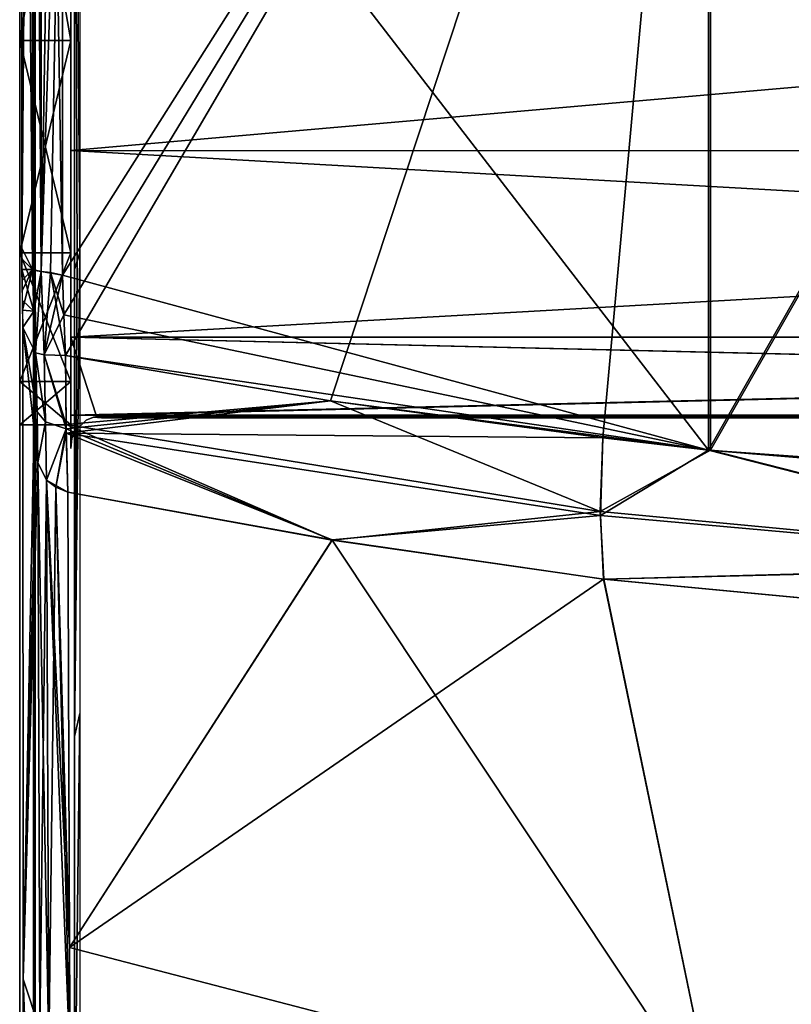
# Model space of a CAD drawing. Header units: millimetres. Extents: x -115 to 115, y -44 to 583.
# Tile 8 of 102: x -67 to -37, y 92 to 130. Entities that reach past the tile are written whole.
import ezdxf

# ---------------------------------------------------------------- set-up
doc = ezdxf.new("R2010")
doc.units = ezdxf.units.MM
doc.header["$LTSCALE"] = 67.002822
for name, color, linetype in [('100', 7, 'CONTINUOUS'), ('106', 7, 'CONTINUOUS'), ('128', 7, 'CONTINUOUS'), ('137', 7, 'CONTINUOUS'), ('138', 7, 'CONTINUOUS'), ('143', 7, 'CONTINUOUS'), ('144', 7, 'CONTINUOUS'), ('145', 7, 'CONTINUOUS'), ('147', 7, 'CONTINUOUS'), ('149', 7, 'CONTINUOUS'), ('157', 7, 'CONTINUOUS'), ('158', 7, 'CONTINUOUS'), ('159', 7, 'CONTINUOUS'), ('160', 7, 'CONTINUOUS'), ('161', 7, 'CONTINUOUS'), ('162', 7, 'CONTINUOUS'), ('169', 7, 'CONTINUOUS'), ('176', 7, 'CONTINUOUS'), ('188', 7, 'CONTINUOUS'), ('189', 7, 'CONTINUOUS'), ('190', 7, 'CONTINUOUS'), ('192', 7, 'CONTINUOUS'), ('203', 7, 'CONTINUOUS'), ('204', 7, 'CONTINUOUS'), ('205', 7, 'CONTINUOUS'), ('206', 7, 'CONTINUOUS'), ('82', 7, 'CONTINUOUS'), ('83', 7, 'CONTINUOUS'), ('84', 7, 'CONTINUOUS'), ('93', 7, 'CONTINUOUS'), ('94', 7, 'CONTINUOUS'), ('95', 7, 'CONTINUOUS'), ('97', 7, 'CONTINUOUS'), ('98', 7, 'CONTINUOUS'), ('99', 7, 'CONTINUOUS')]:
    doc.layers.add(name, color=color, linetype=linetype)

msp = doc.modelspace()

# ---------------------------------------------------------------- linework, layer by layer
at = {"layer": '100', "color": 7, "linetype": 'Continuous'}
for points in [[(-54.833, 115.293, 222.886), (-65.213, 117.061, 218.789), (-65.186, 114.367, 218.117), (-54.833, 115.293, 222.886)], [(-54.833, 115.293, 222.886), (-65.186, 114.367, 218.117), (-44.277, 110.963, 225.48), (-54.833, 115.293, 222.886)], [(-44.18, 113.836, 226.263), (-54.833, 115.293, 222.886), (-44.277, 110.963, 225.48), (-44.18, 113.836, 226.263)], [(-65.186, 114.367, 218.117), (-65.183, 114.195, 218.043), (-54.764, 109.843, 220.467), (-65.186, 114.367, 218.117)], [(-44.277, 110.963, 225.48), (-65.186, 114.367, 218.117), (-54.764, 109.843, 220.467), (-44.277, 110.963, 225.48)], [(-65.183, 114.195, 218.043), (-65.12, 111.711, 216.425), (-54.764, 109.843, 220.467), (-65.183, 114.195, 218.043)], [(-39.957, 113.354, 227.383), (-44.18, 113.836, 226.263), (-44.277, 110.963, 225.48), (-39.957, 113.354, 227.383)], [(-22.387, 108.891, 229.981), (-39.957, 113.354, 227.383), (-44.277, 110.963, 225.48), (-22.387, 108.891, 229.981)], [(-22.281, 111.886, 230.796), (-39.957, 113.354, 227.383), (-22.387, 108.891, 229.981), (-22.281, 111.886, 230.796)], [(-44.131, 108.307, 223.801), (-44.277, 110.963, 225.48), (-54.764, 109.843, 220.467), (-44.131, 108.307, 223.801)], [(-22.387, 108.891, 229.981), (-44.277, 110.963, 225.48), (-44.131, 108.307, 223.801), (-22.387, 108.891, 229.981)], [(-22.264, 106.243, 228.276), (-22.387, 108.891, 229.981), (-44.131, 108.307, 223.801), (-22.264, 106.243, 228.276)]]:
    msp.add_3dface(points, dxfattribs=at)
at = {"layer": '106', "color": 7, "linetype": 'Continuous'}
for points in [[(-54.764, 109.843, 220.467), (-65.12, 111.711, 216.425), (-65.053, 93.9, 198.475), (-54.764, 109.843, 220.467)], [(-54.764, 109.843, 220.467), (-65.053, 93.9, 198.475), (-39.788, 87.334, 204.469), (-54.764, 109.843, 220.467)], [(-44.131, 108.307, 223.801), (-54.764, 109.843, 220.467), (-39.788, 87.334, 204.469), (-44.131, 108.307, 223.801)], [(-22.264, 106.243, 228.276), (-44.131, 108.307, 223.801), (-39.788, 87.334, 204.469), (-22.264, 106.243, 228.276)], [(-22.264, 106.243, 228.276), (-39.788, 87.334, 204.469), (-13.39, 84.005, 207.509), (-22.264, 106.243, 228.276)], [(-65.03, 89.42, 193.476), (-64.939, 74.887, 175.631), (-65.053, 93.9, 198.475), (-65.03, 89.42, 193.476)], [(-65.053, 93.9, 198.475), (-64.939, 74.887, 175.631), (-39.788, 87.334, 204.469), (-65.053, 93.9, 198.475)]]:
    msp.add_3dface(points, dxfattribs=at)
at = {"layer": '128', "color": 7, "linetype": 'Continuous'}
for points in [[(-66.296, 112.873, 215.165), (-66.206, 90.696, 192.351), (-65.855, 89.935, 193.021), (-66.296, 112.873, 215.165)], [(-65.948, 112.182, 215.917), (-66.296, 112.873, 215.165), (-65.855, 89.935, 193.021), (-65.948, 112.182, 215.917)], [(-65.12, 111.711, 216.425), (-65.948, 112.182, 215.917), (-65.053, 93.9, 198.475), (-65.12, 111.711, 216.425)], [(-65.948, 112.182, 215.917), (-65.03, 89.42, 193.476), (-65.053, 93.9, 198.475), (-65.948, 112.182, 215.917)], [(-65.03, 89.42, 193.476), (-65.948, 112.182, 215.917), (-65.855, 89.935, 193.021), (-65.03, 89.42, 193.476)]]:
    msp.add_3dface(points, dxfattribs=at)
at = {"layer": '137', "color": 7, "linetype": 'Continuous'}
for points in [[(-64.65, 103.054, 184.141), (-64.85, 102.161, 185.394), (-64.65, 121.081, 202.778), (-64.65, 103.054, 184.141)], [(-64.65, 121.081, 202.778), (-64.85, 102.161, 185.394), (-64.75, 120.752, 203.501), (-64.65, 121.081, 202.778)], [(-64.85, 102.161, 185.394), (-64.85, 120.426, 204.223), (-64.75, 120.752, 203.501), (-64.85, 102.161, 185.394)], [(-64.85, 85.622, 165.032), (-64.85, 102.161, 185.394), (-64.65, 103.054, 184.141), (-64.85, 85.622, 165.032)], [(-64.65, 86.724, 164.001), (-64.85, 85.622, 165.032), (-64.65, 103.054, 184.141), (-64.65, 86.724, 164.001)]]:
    msp.add_3dface(points, dxfattribs=at)
at = {"layer": '138', "color": 7, "linetype": 'Continuous'}
for points in [[(-64.65, 121.081, 202.778), (-64.85, 150.47, 206.344), (-64.65, 171.153, 205.482), (-64.65, 121.081, 202.778)], [(-64.75, 120.752, 203.501), (-64.85, 120.426, 204.223), (-64.85, 150.47, 206.344), (-64.75, 120.752, 203.501)], [(-64.65, 121.081, 202.778), (-64.75, 120.752, 203.501), (-64.85, 150.47, 206.344), (-64.65, 121.081, 202.778)]]:
    msp.add_3dface(points, dxfattribs=at)
at = {"layer": '143', "color": 7, "linetype": 'Continuous'}
for points in [[(-66.4, 121.258, 206.511), (-66.4, 171.332, 209.185), (-66.458, 121.46, 204.32), (-66.4, 121.258, 206.511)], [(-66.458, 121.46, 204.32), (-66.4, 171.332, 209.185), (-66.458, 150.989, 206.368), (-66.458, 121.46, 204.32)]]:
    msp.add_3dface(points, dxfattribs=at)
at = {"layer": '144', "color": 7, "linetype": 'Continuous'}
for points in [[(-66.4, 121.258, 206.511), (-66.458, 121.46, 204.32), (-66.451, 120.946, 204.272), (-66.4, 121.258, 206.511)], [(-66.394, 120.404, 206.359), (-66.4, 121.258, 206.511), (-66.451, 120.946, 204.272), (-66.394, 120.404, 206.359)], [(-66.431, 120.426, 204.223), (-66.394, 120.404, 206.359), (-66.451, 120.946, 204.272), (-66.431, 120.426, 204.223)], [(-66.404, 120.006, 205.145), (-66.394, 120.404, 206.359), (-66.431, 120.426, 204.223), (-66.404, 120.006, 205.145)], [(-66.378, 119.587, 206.068), (-66.394, 120.404, 206.359), (-66.404, 120.006, 205.145), (-66.378, 119.587, 206.068)]]:
    msp.add_3dface(points, dxfattribs=at)
at = {"layer": '145', "color": 7, "linetype": 'Continuous'}
for points in [[(-66.404, 120.006, 205.145), (-66.431, 120.426, 204.223), (-66.45, 120.047, 203.865), (-66.404, 120.006, 205.145)], [(-66.45, 120.047, 203.865), (-66.457, 119.67, 203.507), (-66.394, 118.83, 205.645), (-66.45, 120.047, 203.865)], [(-66.378, 119.587, 206.068), (-66.404, 120.006, 205.145), (-66.45, 120.047, 203.865), (-66.378, 119.587, 206.068)], [(-66.378, 119.587, 206.068), (-66.45, 120.047, 203.865), (-66.394, 118.83, 205.645), (-66.378, 119.587, 206.068)], [(-66.394, 118.83, 205.645), (-66.457, 119.67, 203.507), (-66.4, 118.154, 205.102), (-66.394, 118.83, 205.645)]]:
    msp.add_3dface(points, dxfattribs=at)
at = {"layer": '147', "color": 7, "linetype": 'Continuous'}
for points in [[(-66.4, 118.154, 205.102), (-66.457, 119.67, 203.507), (-66.457, 101.7, 184.875), (-66.4, 118.154, 205.102)], [(-66.4, 100.052, 186.332), (-66.4, 118.154, 205.102), (-66.457, 101.7, 184.875), (-66.4, 100.052, 186.332)], [(-66.457, 85.415, 164.753), (-66.4, 100.052, 186.332), (-66.457, 101.7, 184.875), (-66.457, 85.415, 164.753)], [(-66.4, 83.647, 166.062), (-66.4, 100.052, 186.332), (-66.457, 85.415, 164.753), (-66.4, 83.647, 166.062)]]:
    msp.add_3dface(points, dxfattribs=at)
at = {"layer": '149', "color": 7, "linetype": 'Continuous'}
for points in [[(-40.038, 160.225, -230.457), (-40.035, 113.363, -227.363), (-65.32, 146.149, -220.919), (-40.038, 160.225, -230.457)], [(-40.038, 160.225, -230.457), (-13.503, 159.882, -235.013), (-40.035, 113.363, -227.363), (-40.038, 160.225, -230.457)], [(-13.503, 159.882, -235.013), (-13.494, 111.473, -231.757), (-40.035, 113.363, -227.363), (-13.503, 159.882, -235.013)], [(-65.32, 146.149, -220.919), (-40.035, 113.363, -227.363), (-65.32, 120.205, -219.039), (-65.32, 146.149, -220.919)], [(-65.32, 120.205, -219.039), (-40.035, 113.363, -227.363), (-65.268, 118.659, -218.918), (-65.32, 120.205, -219.039)], [(-65.268, 118.659, -218.918), (-40.035, 113.363, -227.363), (-65.213, 117.062, -218.789), (-65.268, 118.659, -218.918)], [(-65.213, 117.062, -218.789), (-40.035, 113.363, -227.363), (-54.832, 115.293, -222.886), (-65.213, 117.062, -218.789)], [(-54.832, 115.293, -222.886), (-40.035, 113.363, -227.363), (-44.179, 113.837, -226.263), (-54.832, 115.293, -222.886)], [(-40.035, 113.363, -227.363), (-13.494, 111.473, -231.757), (-22.28, 111.886, -230.796), (-40.035, 113.363, -227.363)]]:
    msp.add_3dface(points, dxfattribs=at)
at = {"layer": '157', "color": 7, "linetype": 'Continuous'}
for points in [[(-65.213, 117.062, -218.789), (-54.832, 115.293, -222.886), (-65.183, 114.194, -218.043), (-65.213, 117.062, -218.789)], [(-54.832, 115.293, -222.886), (-65.18, 114.018, -217.963), (-65.183, 114.194, -218.043), (-54.832, 115.293, -222.886)], [(-54.832, 115.293, -222.886), (-44.179, 113.837, -226.263), (-65.18, 114.018, -217.963), (-54.832, 115.293, -222.886)], [(-44.179, 113.837, -226.263), (-44.273, 110.807, -225.411), (-65.18, 114.018, -217.963), (-44.179, 113.837, -226.263)], [(-54.776, 109.846, -220.464), (-65.12, 111.712, -216.426), (-65.18, 114.018, -217.963), (-54.776, 109.846, -220.464)], [(-44.273, 110.807, -225.411), (-54.776, 109.846, -220.464), (-65.18, 114.018, -217.963), (-44.273, 110.807, -225.411)], [(-44.179, 113.837, -226.263), (-40.035, 113.363, -227.363), (-44.273, 110.807, -225.411), (-44.179, 113.837, -226.263)], [(-40.035, 113.363, -227.363), (-22.383, 108.852, -229.965), (-44.273, 110.807, -225.411), (-40.035, 113.363, -227.363)], [(-40.035, 113.363, -227.363), (-22.28, 111.886, -230.796), (-22.383, 108.852, -229.965), (-40.035, 113.363, -227.363)], [(-44.151, 108.31, -223.797), (-54.776, 109.846, -220.464), (-44.273, 110.807, -225.411), (-44.151, 108.31, -223.797)], [(-22.383, 108.852, -229.965), (-44.151, 108.31, -223.797), (-44.273, 110.807, -225.411), (-22.383, 108.852, -229.965)], [(-22.284, 106.245, -228.274), (-44.151, 108.31, -223.797), (-22.383, 108.852, -229.965), (-22.284, 106.245, -228.274)]]:
    msp.add_3dface(points, dxfattribs=at)
at = {"layer": '158', "color": 7, "linetype": 'Continuous'}
for points in [[(-65.989, 114.461, -217.398), (-66.322, 114.86, -216.472), (-66.387, 117.163, -217.052), (-65.989, 114.461, -217.398)], [(-66.046, 117.09, -218.086), (-65.989, 114.461, -217.398), (-66.387, 117.163, -217.052), (-66.046, 117.09, -218.086)], [(-65.213, 117.062, -218.789), (-65.183, 114.194, -218.043), (-66.046, 117.09, -218.086), (-65.213, 117.062, -218.789)], [(-65.183, 114.194, -218.043), (-65.989, 114.461, -217.398), (-66.046, 117.09, -218.086), (-65.183, 114.194, -218.043)], [(-66.322, 114.86, -216.472), (-65.989, 114.461, -217.398), (-66.296, 112.877, -215.168), (-66.322, 114.86, -216.472)], [(-66.296, 112.877, -215.168), (-65.989, 114.461, -217.398), (-65.948, 112.182, -215.917), (-66.296, 112.877, -215.168)], [(-65.989, 114.461, -217.398), (-65.183, 114.194, -218.043), (-65.948, 112.182, -215.917), (-65.989, 114.461, -217.398)], [(-65.948, 112.182, -215.917), (-65.183, 114.194, -218.043), (-65.581, 111.907, -216.214), (-65.948, 112.182, -215.917)], [(-65.183, 114.194, -218.043), (-65.18, 114.018, -217.963), (-65.581, 111.907, -216.214), (-65.183, 114.194, -218.043)], [(-65.18, 114.018, -217.963), (-65.12, 111.712, -216.426), (-65.581, 111.907, -216.214), (-65.18, 114.018, -217.963)]]:
    msp.add_3dface(points, dxfattribs=at)
at = {"layer": '159', "color": 7, "linetype": 'Continuous'}
for points in [[(-66.498, 120.428, -217.307), (-66.399, 120.383, -217.85), (-66.442, 118.79, -217.181), (-66.498, 120.428, -217.307)], [(-66.399, 120.383, -217.85), (-66.387, 117.163, -217.052), (-66.442, 118.79, -217.181), (-66.399, 120.383, -217.85)], [(-66.159, 120.345, -218.341), (-66.387, 117.163, -217.052), (-66.399, 120.383, -217.85), (-66.159, 120.345, -218.341)], [(-66.046, 117.09, -218.086), (-66.387, 117.163, -217.052), (-66.159, 120.345, -218.341), (-66.046, 117.09, -218.086)], [(-65.32, 120.205, -219.039), (-66.046, 117.09, -218.086), (-66.159, 120.345, -218.341), (-65.32, 120.205, -219.039)], [(-65.32, 120.205, -219.039), (-65.268, 118.659, -218.918), (-66.046, 117.09, -218.086), (-65.32, 120.205, -219.039)], [(-65.268, 118.659, -218.918), (-65.213, 117.062, -218.789), (-66.046, 117.09, -218.086), (-65.268, 118.659, -218.918)]]:
    msp.add_3dface(points, dxfattribs=at)
at = {"layer": '160', "color": 7, "linetype": 'Continuous'}
for points in [[(-66.498, 120.428, -217.307), (-66.442, 118.79, -217.181), (-66.918, 120.428, -206.365), (-66.498, 120.428, -217.307)], [(-66.918, 120.428, -206.365), (-66.442, 118.79, -217.181), (-66.892, 119.21, -205.878), (-66.918, 120.428, -206.365)], [(-66.892, 119.21, -205.878), (-66.442, 118.79, -217.181), (-66.883, 118.154, -205.102), (-66.892, 119.21, -205.878)], [(-66.442, 118.79, -217.181), (-66.387, 117.163, -217.052), (-66.883, 118.154, -205.102), (-66.442, 118.79, -217.181)], [(-66.322, 114.86, -216.472), (-66.296, 112.877, -215.168), (-66.883, 118.154, -205.102), (-66.322, 114.86, -216.472)], [(-66.387, 117.163, -217.052), (-66.322, 114.86, -216.472), (-66.883, 118.154, -205.102), (-66.387, 117.163, -217.052)], [(-66.883, 118.154, -205.102), (-66.296, 112.877, -215.168), (-66.866, 92.67, -177.653), (-66.883, 118.154, -205.102)], [(-66.296, 112.877, -215.168), (-66.205, 90.694, -192.352), (-66.866, 92.67, -177.653), (-66.296, 112.877, -215.168)], [(-66.205, 90.694, -192.352), (-66.074, 70.938, -167.404), (-66.866, 92.67, -177.653), (-66.205, 90.694, -192.352)], [(-66.866, 92.67, -177.653), (-66.074, 70.938, -167.404), (-66.84, 70.938, -147.462), (-66.866, 92.67, -177.653)]]:
    msp.add_3dface(points, dxfattribs=at)
at = {"layer": '161', "color": 7, "linetype": 'Continuous'}
for points in [[(-66.296, 112.877, -215.168), (-65.948, 112.182, -215.917), (-66.205, 90.694, -192.352), (-66.296, 112.877, -215.168)], [(-66.205, 90.694, -192.352), (-65.948, 112.182, -215.917), (-65.854, 89.934, -193.022), (-66.205, 90.694, -192.352)], [(-65.948, 112.182, -215.917), (-65.581, 111.907, -216.214), (-65.854, 89.934, -193.022), (-65.948, 112.182, -215.917)], [(-65.854, 89.934, -193.022), (-65.581, 111.907, -216.214), (-65.03, 89.42, -193.476), (-65.854, 89.934, -193.022)], [(-65.581, 111.907, -216.214), (-65.12, 111.712, -216.426), (-65.052, 93.899, -198.475), (-65.581, 111.907, -216.214)], [(-65.03, 89.42, -193.476), (-65.581, 111.907, -216.214), (-65.052, 93.899, -198.475), (-65.03, 89.42, -193.476)]]:
    msp.add_3dface(points, dxfattribs=at)
at = {"layer": '162', "color": 7, "linetype": 'Continuous'}
for points in [[(-65.12, 111.712, -216.426), (-54.776, 109.846, -220.464), (-65.052, 93.899, -198.475), (-65.12, 111.712, -216.426)], [(-54.776, 109.846, -220.464), (-44.151, 108.31, -223.797), (-65.052, 93.899, -198.475), (-54.776, 109.846, -220.464)], [(-65.052, 93.899, -198.475), (-44.151, 108.31, -223.797), (-39.787, 87.334, -204.469), (-65.052, 93.899, -198.475)], [(-44.151, 108.31, -223.797), (-22.284, 106.245, -228.274), (-39.787, 87.334, -204.469), (-44.151, 108.31, -223.797)], [(-22.284, 106.245, -228.274), (-13.389, 84.005, -207.509), (-39.787, 87.334, -204.469), (-22.284, 106.245, -228.274)], [(-65.03, 89.42, -193.476), (-65.052, 93.899, -198.475), (-39.787, 87.334, -204.469), (-65.03, 89.42, -193.476)]]:
    msp.add_3dface(points, dxfattribs=at)
at = {"layer": '169', "color": 7, "linetype": 'Continuous'}
for points in [[(-66.498, 120.428, -217.307), (-66.93, 171.327, -209.186), (-66.515, 172.155, -220.023), (-66.498, 120.428, -217.307)], [(-66.93, 171.327, -209.186), (-66.498, 120.428, -217.307), (-66.916, 121.256, -206.511), (-66.93, 171.327, -209.186)], [(-66.916, 121.256, -206.511), (-66.498, 120.428, -217.307), (-66.916, 120.84, -206.455), (-66.916, 121.256, -206.511)], [(-66.498, 120.428, -217.307), (-66.918, 120.428, -206.365), (-66.916, 120.84, -206.455), (-66.498, 120.428, -217.307)]]:
    msp.add_3dface(points, dxfattribs=at)
at = {"layer": '176', "color": 7, "linetype": 'Continuous'}
for points in [[(-66.159, 120.345, -218.341), (-66.399, 120.383, -217.85), (-66.515, 172.155, -220.023), (-66.159, 120.345, -218.341)], [(-66.159, 120.345, -218.341), (-66.515, 172.155, -220.023), (-66.16, 172.152, -221.06), (-66.159, 120.345, -218.341)], [(-66.399, 120.383, -217.85), (-66.498, 120.428, -217.307), (-66.515, 172.155, -220.023), (-66.399, 120.383, -217.85)], [(-65.32, 146.149, -220.919), (-65.32, 120.205, -219.039), (-66.16, 172.152, -221.06), (-65.32, 146.149, -220.919)], [(-65.32, 120.205, -219.039), (-66.159, 120.345, -218.341), (-66.16, 172.152, -221.06), (-65.32, 120.205, -219.039)]]:
    msp.add_3dface(points, dxfattribs=at)
at = {"layer": '188', "color": 7, "linetype": 'Continuous'}
for points in [[(-66.458, 101.7, -184.875), (-66.458, 119.67, -203.507), (-66.4, 100.052, -186.332), (-66.458, 101.7, -184.875)], [(-66.4, 100.052, -186.332), (-66.458, 119.67, -203.507), (-66.4, 118.154, -205.102), (-66.4, 100.052, -186.332)], [(-66.458, 85.415, -164.753), (-66.458, 101.7, -184.875), (-66.4, 83.647, -166.062), (-66.458, 85.415, -164.753)], [(-66.4, 83.647, -166.062), (-66.458, 101.7, -184.875), (-66.4, 100.052, -186.332), (-66.4, 83.647, -166.062)]]:
    msp.add_3dface(points, dxfattribs=at)
at = {"layer": '189', "color": 7, "linetype": 'Continuous'}
for points in [[(-66.458, 121.46, -204.32), (-66.4, 121.258, -206.511), (-66.4, 119.587, -206.068), (-66.458, 121.46, -204.32)], [(-66.458, 120.497, -204.065), (-66.458, 121.46, -204.32), (-66.4, 119.587, -206.068), (-66.458, 120.497, -204.065)], [(-66.4, 118.154, -205.102), (-66.458, 119.67, -203.507), (-66.458, 120.497, -204.065), (-66.4, 118.154, -205.102)], [(-66.4, 118.154, -205.102), (-66.458, 120.497, -204.065), (-66.4, 119.587, -206.068), (-66.4, 118.154, -205.102)]]:
    msp.add_3dface(points, dxfattribs=at)
at = {"layer": '190', "color": 7, "linetype": 'Continuous'}
for points in [[(-66.4, 171.332, -209.185), (-66.4, 121.258, -206.511), (-66.458, 150.989, -206.368), (-66.4, 171.332, -209.185)], [(-66.4, 121.258, -206.511), (-66.458, 121.46, -204.32), (-66.458, 150.989, -206.368), (-66.4, 121.258, -206.511)]]:
    msp.add_3dface(points, dxfattribs=at)
at = {"layer": '192', "color": 7, "linetype": 'Continuous'}
for points in [[(-64.85, 121.081, -202.778), (-64.85, 171.15, -205.482), (-64.85, 121.46, -204.32), (-64.85, 121.081, -202.778)], [(-64.85, 121.46, -204.32), (-64.85, 171.15, -205.482), (-64.85, 150.989, -206.368), (-64.85, 121.46, -204.32)], [(-64.85, 120.497, -204.064), (-64.85, 121.081, -202.778), (-64.85, 121.46, -204.32), (-64.85, 120.497, -204.064)], [(-64.85, 103.054, -184.141), (-64.85, 121.081, -202.778), (-64.85, 119.67, -203.507), (-64.85, 103.054, -184.141)], [(-64.85, 119.67, -203.507), (-64.85, 121.081, -202.778), (-64.85, 120.497, -204.064), (-64.85, 119.67, -203.507)], [(-64.85, 101.701, -184.875), (-64.85, 103.054, -184.141), (-64.85, 119.67, -203.507), (-64.85, 101.701, -184.875)], [(-64.85, 86.724, -164), (-64.85, 103.054, -184.141), (-64.85, 101.701, -184.875), (-64.85, 86.724, -164)], [(-64.85, 85.415, -164.753), (-64.85, 86.724, -164), (-64.85, 101.701, -184.875), (-64.85, 85.415, -164.753)]]:
    msp.add_3dface(points, dxfattribs=at)
at = {"layer": '203', "color": 7, "linetype": 'Continuous'}
for points in [[(65, 136.454, 89.028), (65, 125.074, 62.546), (-65, 136.453, 89.025), (65, 136.454, 89.028)], [(-65, 136.453, -89.025), (-65, 125.076, -62.549), (65, 136.454, -89.028), (-65, 136.453, -89.025)], [(65, 136.454, -89.028), (-65, 125.076, -62.549), (65, 125.074, -62.546), (65, 136.454, -89.028)], [(-65, 136.453, 89.025), (65, 125.074, 62.546), (-65, 125.076, 62.549), (-65, 136.453, 89.025)], [(65, 125.074, 62.546), (65, 117.776, 34.661), (-65, 125.076, 62.549), (65, 125.074, 62.546)], [(-65, 125.076, 62.549), (65, 117.776, 34.661), (-65, 117.776, 34.659), (-65, 125.076, 62.549)], [(-65, 125.076, -62.549), (-65, 117.776, -34.659), (65, 125.074, -62.546), (-65, 125.076, -62.549)], [(65, 125.074, -62.546), (-65, 117.776, -34.659), (65, 117.776, -34.661), (65, 125.074, -62.546)], [(65, 114.723, 6), (64, 114.723, 6), (-65, 117.776, 34.659), (65, 114.723, 6)], [(-65, 117.776, 34.659), (64, 114.723, 6), (-64, 114.723, 6), (-65, 117.776, 34.659)], [(65, 117.776, 34.661), (65, 114.723, 6), (-65, 117.776, 34.659), (65, 117.776, 34.661)], [(-65, 114.723, 6), (-65, 117.776, 34.659), (-64, 114.723, 6), (-65, 114.723, 6)], [(-65, 114.723, -6), (-64, 114.723, -6), (65, 117.776, -34.661), (-65, 114.723, -6)], [(-65, 117.776, -34.659), (-65, 114.723, -6), (65, 117.776, -34.661), (-65, 117.776, -34.659)], [(65, 117.776, -34.661), (-64, 114.723, -6), (64, 114.723, -6), (65, 117.776, -34.661)], [(64, 114.723, 6), (64, 114.709, 5.5), (-64, 114.723, 6), (64, 114.723, 6)], [(-64, 114.723, 6), (64, 114.709, 5.5), (-64, 114.709, 5.5), (-64, 114.723, 6)], [(-64, 114.723, -6), (-64, 114.709, -5.5), (64, 114.723, -6), (-64, 114.723, -6)], [(64, 114.723, -6), (-64, 114.709, -5.5), (64, 114.709, -5.5), (64, 114.723, -6)], [(64, 114.695, 5), (63.8, 114.695, 5), (-64, 114.709, 5.5), (64, 114.695, 5)], [(-64, 114.709, 5.5), (63.8, 114.695, 5), (-63.8, 114.695, 5), (-64, 114.709, 5.5)], [(64, 114.709, 5.5), (64, 114.695, 5), (-64, 114.709, 5.5), (64, 114.709, 5.5)], [(-64, 114.695, 5), (-64, 114.709, 5.5), (-63.8, 114.695, 5), (-64, 114.695, 5)], [(-64, 114.695, -5), (-63.8, 114.695, -5), (64, 114.709, -5.5), (-64, 114.695, -5)], [(-64, 114.709, -5.5), (-64, 114.695, -5), (64, 114.709, -5.5), (-64, 114.709, -5.5)], [(-63.8, 114.695, -5), (63.8, 114.695, -5), (64, 114.709, -5.5), (-63.8, 114.695, -5)], [(63.8, 114.695, 5), (63.8, 114.63), (-63.8, 114.695, 5), (63.8, 114.695, 5)], [(63.8, 114.63), (63.8, 114.695, -5), (-63.8, 114.63), (63.8, 114.63)], [(-63.8, 114.695, 5), (63.8, 114.63), (-63.8, 114.63), (-63.8, 114.695, 5)], [(-63.8, 114.63), (63.8, 114.695, -5), (-63.8, 114.695, -5), (-63.8, 114.63)]]:
    msp.add_3dface(points, dxfattribs=at)
at = {"layer": '204', "color": 7, "linetype": 'Continuous'}
for points in [[(-65, 136.453, 89.025), (-65, 125.076, 62.549), (-65, 135.223, 89.262), (-65, 136.453, 89.025)], [(-65, 135.223, 89.262), (-65, 125.076, 62.549), (-65, 123.863, 62.713), (-65, 135.223, 89.262)], [(-65, 125.076, 62.549), (-65, 117.776, 34.659), (-65, 123.863, 62.713), (-65, 125.076, 62.549)], [(-65, 123.863, 62.713), (-65, 117.776, 34.659), (-65, 116.575, 34.758), (-65, 123.863, 62.713)], [(-65, 117.776, 34.659), (-65, 114.723, 6), (-65, 116.575, 34.758), (-65, 117.776, 34.659)], [(-65, 116.575, 34.758), (-65, 114.723, 6), (-65, 113.524, 6.037), (-65, 116.575, 34.758)]]:
    msp.add_3dface(points, dxfattribs=at)
at = {"layer": '205', "color": 7, "linetype": 'Continuous'}
for points in [[(-64.403, 114.533, -5.004), (-64.838, 114.098, -5.016), (-64.403, 114.533, 5.004), (-64.403, 114.533, -5.004)], [(-64.403, 114.533, 5.004), (-64.838, 114.098, -5.016), (-64.838, 114.098, 5.016), (-64.403, 114.533, 5.004)], [(-64.114, 114.653, -5.001), (-64.403, 114.533, -5.004), (-64.114, 114.653, 5.001), (-64.114, 114.653, -5.001)], [(-64.114, 114.653, 5.001), (-64.403, 114.533, -5.004), (-64.403, 114.533, 5.004), (-64.114, 114.653, 5.001)], [(-63.8, 114.695, 5), (-63.8, 114.63), (-64.114, 114.653, -5.001), (-63.8, 114.695, 5)], [(-63.8, 114.695, 5), (-64.114, 114.653, -5.001), (-64.114, 114.653, 5.001), (-63.8, 114.695, 5)], [(-63.8, 114.63), (-63.8, 114.695, -5), (-64.114, 114.653, -5.001), (-63.8, 114.63)], [(-64.838, 114.098, -5.016), (-64.958, 113.809, -5.023), (-64.838, 114.098, 5.016), (-64.838, 114.098, -5.016)], [(-64.838, 114.098, 5.016), (-64.958, 113.809, -5.023), (-64.958, 113.809, 5.023), (-64.838, 114.098, 5.016)], [(-65, 113.43), (-65, 113.495, 5.031), (-64.958, 113.809, 5.023), (-65, 113.43)], [(-65, 113.495, -5.031), (-65, 113.43), (-64.958, 113.809, 5.023), (-65, 113.495, -5.031)], [(-64.958, 113.809, -5.023), (-65, 113.495, -5.031), (-64.958, 113.809, 5.023), (-64.958, 113.809, -5.023)]]:
    msp.add_3dface(points, dxfattribs=at)
at = {"layer": '206', "color": 7, "linetype": 'Continuous'}
for points in [[(-65, 125.076, -62.549), (-65, 136.453, -89.025), (-65, 135.223, -89.262), (-65, 125.076, -62.549)], [(-65, 123.863, -62.713), (-65, 125.076, -62.549), (-65, 135.223, -89.262), (-65, 123.863, -62.713)], [(-65, 117.776, -34.659), (-65, 125.076, -62.549), (-65, 123.863, -62.713), (-65, 117.776, -34.659)], [(-65, 116.575, -34.758), (-65, 117.776, -34.659), (-65, 123.863, -62.713), (-65, 116.575, -34.758)], [(-65, 114.723, -6), (-65, 117.776, -34.659), (-65, 116.575, -34.758), (-65, 114.723, -6)], [(-65, 113.524, -6.037), (-65, 114.723, -6), (-65, 116.575, -34.758), (-65, 113.524, -6.037)]]:
    msp.add_3dface(points, dxfattribs=at)
at = {"layer": '82', "color": 7, "linetype": 'Continuous'}
for points in [[(-67, 140.799, -97.382), (-67, 129.381, -74.573), (-65, 140.799, -97.382), (-67, 140.799, -97.382)], [(-65, 140.799, -97.382), (-67, 129.381, -74.573), (-65, 129.381, -74.573), (-65, 140.799, -97.382)], [(-67, 129.381, -74.573), (-67, 121.08, -50.454), (-65, 129.381, -74.573), (-67, 129.381, -74.573)], [(-65, 129.381, -74.573), (-67, 121.08, -50.454), (-65, 121.08, -50.454), (-65, 129.381, -74.573)], [(-67, 121.08, -50.454), (-67, 116.04, -25.45), (-65, 121.08, -50.454), (-67, 121.08, -50.454)], [(-65, 121.08, -50.454), (-67, 116.04, -25.45), (-65, 116.04, -25.45), (-65, 121.08, -50.454)], [(-67, 114.35), (-65, 114.35), (-65, 116.04, -25.45), (-67, 114.35)], [(-67, 116.04, -25.45), (-67, 114.35), (-65, 116.04, -25.45), (-67, 116.04, -25.45)]]:
    msp.add_3dface(points, dxfattribs=at)
at = {"layer": '83', "color": 7, "linetype": 'Continuous'}
for points in [[(-67, 129.381, 74.573), (-67, 140.799, 97.382), (-65, 129.381, 74.573), (-67, 129.381, 74.573)], [(-65, 129.381, 74.573), (-67, 140.799, 97.382), (-65, 140.799, 97.382), (-65, 129.381, 74.573)], [(-67, 121.08, 50.454), (-67, 129.381, 74.573), (-65, 121.08, 50.454), (-67, 121.08, 50.454)], [(-65, 121.08, 50.454), (-67, 129.381, 74.573), (-65, 129.381, 74.573), (-65, 121.08, 50.454)], [(-67, 116.04, 25.45), (-67, 121.08, 50.454), (-65, 116.04, 25.45), (-67, 116.04, 25.45)], [(-65, 116.04, 25.45), (-67, 121.08, 50.454), (-65, 121.08, 50.454), (-65, 116.04, 25.45)], [(-65, 114.35), (-67, 114.35), (-67, 116.04, 25.45), (-65, 114.35)], [(-65, 114.35), (-67, 116.04, 25.45), (-65, 116.04, 25.45), (-65, 114.35)]]:
    msp.add_3dface(points, dxfattribs=at)
at = {"layer": '84', "color": 7, "linetype": 'Continuous'}
for points in [[(-67, 373.028, 137.5), (-67, 172.128, 137.5), (-67, 71.088, 143.106), (-67, 373.028, 137.5)], [(-67, 372.582, 157.91), (-67, 373.028, 137.5), (-67, 71.088, 143.106), (-67, 372.582, 157.91)], [(-67, 71.088, -143.106), (-67, 172.128, -137.5), (-67, 372.582, -157.91), (-67, 71.088, -143.106)], [(-67, 369.978, 178.157), (-67, 372.582, 157.91), (-67, 85.749, 164.824), (-67, 369.978, 178.157)], [(-67, 85.749, 164.824), (-67, 372.582, 157.91), (-67, 71.088, 143.106), (-67, 85.749, 164.824)], [(-67, 85.749, -164.824), (-67, 71.088, -143.106), (-67, 372.582, -157.91), (-67, 85.749, -164.824)], [(-67, 369.978, -178.157), (-67, 85.749, -164.824), (-67, 372.582, -157.91), (-67, 369.978, -178.157)], [(-67, 323.555, 190.635), (-67, 369.978, 178.157), (-67, 102.263, 185.169), (-67, 323.555, 190.635)], [(-67, 102.263, 185.169), (-67, 369.978, 178.157), (-67, 85.749, 164.824), (-67, 102.263, 185.169)], [(-67, 102.263, -185.169), (-67, 85.749, -164.824), (-67, 369.978, -178.157), (-67, 102.263, -185.169)], [(-67, 323.555, -190.635), (-67, 102.263, -185.169), (-67, 369.978, -178.157), (-67, 323.555, -190.635)], [(-67, 276.326, 199.599), (-67, 323.555, 190.635), (-67, 120.501, 203.983), (-67, 276.326, 199.599)], [(-67, 120.501, 203.983), (-67, 323.555, 190.635), (-67, 102.263, 185.169), (-67, 120.501, 203.983)], [(-67, 276.326, -199.599), (-67, 102.263, -185.169), (-67, 323.555, -190.635), (-67, 276.326, -199.599)], [(-67, 228.559, 204.997), (-67, 276.326, 199.599), (-67, 120.501, 203.983), (-67, 228.559, 204.997)], [(-67, 120.501, -203.983), (-67, 102.263, -185.169), (-67, 276.326, -199.599), (-67, 120.501, -203.983)], [(-67, 228.559, -204.997), (-67, 120.501, -203.983), (-67, 276.326, -199.599), (-67, 228.559, -204.997)], [(-67, 150.478, 206.095), (-67, 228.559, 204.997), (-67, 120.501, 203.983), (-67, 150.478, 206.095)], [(-67, 150.478, -206.095), (-67, 120.501, -203.983), (-67, 228.559, -204.997), (-67, 150.478, -206.095)], [(-67, 172.128, 137.5), (-67, 155.132, 118.482), (-67, 71.088, 143.106), (-67, 172.128, 137.5)], [(-67, 155.132, -118.482), (-67, 172.128, -137.5), (-67, 54.074, -118.016), (-67, 155.132, -118.482)], [(-67, 54.074, -118.016), (-67, 172.128, -137.5), (-67, 71.088, -143.106), (-67, 54.074, -118.016)], [(-67, 140.799, -97.382), (-67, 155.132, -118.482), (-67, 54.074, -118.016), (-67, 140.799, -97.382)], [(-67, 155.132, 118.482), (-67, 140.799, 97.382), (-67, 54.074, 118.016), (-67, 155.132, 118.482)], [(-67, 71.088, 143.106), (-67, 155.132, 118.482), (-67, 54.074, 118.016), (-67, 71.088, 143.106)], [(-67, 129.381, -74.573), (-67, 140.799, -97.382), (-67, 34.823, -94.597), (-67, 129.381, -74.573)], [(-67, 34.823, -94.597), (-67, 140.799, -97.382), (-67, 54.074, -118.016), (-67, 34.823, -94.597)], [(-67, 140.799, 97.382), (-67, 129.381, 74.573), (-67, 34.823, 94.597), (-67, 140.799, 97.382)], [(-67, 54.074, 118.016), (-67, 140.799, 97.382), (-67, 34.823, 94.597), (-67, 54.074, 118.016)], [(-67, 121.08, -50.454), (-67, 129.381, -74.573), (-67, 13.5, -73.05), (-67, 121.08, -50.454)], [(-67, 13.5, -73.05), (-67, 129.381, -74.573), (-67, 34.823, -94.597), (-67, 13.5, -73.05)], [(-67, 129.381, 74.573), (-67, 121.08, 50.454), (-67, 13.5, 73.05), (-67, 129.381, 74.573)], [(-67, 34.823, 94.597), (-67, 129.381, 74.573), (-67, 13.5, 73.05), (-67, 34.823, 94.597)], [(-67, 116.04, -25.45), (-67, 121.08, -50.454), (-67, 13.5, 73.05), (-67, 116.04, -25.45)], [(-67, 13.5, 73.05), (-67, 121.08, -50.454), (-67, 13.5, -73.05), (-67, 13.5, 73.05)], [(-67, 121.08, 50.454), (-67, 116.04, 25.45), (-67, 13.5, 73.05), (-67, 121.08, 50.454)], [(-67, 114.35), (-67, 116.04, -25.45), (-67, 13.5, 73.05), (-67, 114.35)], [(-67, 116.04, 25.45), (-67, 114.35), (-67, 13.5, 73.05), (-67, 116.04, 25.45)]]:
    msp.add_3dface(points, dxfattribs=at)
at = {"layer": '93', "color": 7, "linetype": 'Continuous'}
for points in [[(-65.268, 118.659, 218.918), (-39.96, 160.232, 230.478), (-65.32, 120.205, 219.039), (-65.268, 118.659, 218.918)], [(-65.32, 120.205, 219.039), (-39.96, 160.232, 230.478), (-65.319, 146.144, 220.919), (-65.32, 120.205, 219.039)], [(-65.213, 117.061, 218.789), (-39.96, 160.232, 230.478), (-65.268, 118.659, 218.918), (-65.213, 117.061, 218.789)], [(-54.833, 115.293, 222.886), (-39.96, 160.232, 230.478), (-65.213, 117.061, 218.789), (-54.833, 115.293, 222.886)], [(-44.18, 113.836, 226.263), (-39.96, 160.232, 230.478), (-54.833, 115.293, 222.886), (-44.18, 113.836, 226.263)], [(-39.957, 113.354, 227.383), (-39.96, 160.232, 230.478), (-44.18, 113.836, 226.263), (-39.957, 113.354, 227.383)], [(-39.96, 160.232, 230.478), (-39.957, 113.354, 227.383), (-13.422, 159.874, 235.019), (-39.96, 160.232, 230.478)], [(-13.422, 159.874, 235.019), (-39.957, 113.354, 227.383), (-22.281, 111.886, 230.796), (-13.422, 159.874, 235.019)]]:
    msp.add_3dface(points, dxfattribs=at)
at = {"layer": '94', "color": 7, "linetype": 'Continuous'}
for points in [[(-66.159, 120.345, 218.341), (-66.161, 172.156, 221.06), (-66.515, 172.156, 220.023), (-66.159, 120.345, 218.341)], [(-66.498, 120.428, 217.307), (-66.159, 120.345, 218.341), (-66.515, 172.156, 220.023), (-66.498, 120.428, 217.307)], [(-65.319, 172.119, 221.769), (-66.161, 172.156, 221.06), (-66.159, 120.345, 218.341), (-65.319, 172.119, 221.769)], [(-65.319, 146.144, 220.919), (-65.319, 172.119, 221.769), (-66.159, 120.345, 218.341), (-65.319, 146.144, 220.919)], [(-65.319, 146.144, 220.919), (-66.159, 120.345, 218.341), (-65.79, 120.313, 218.751), (-65.319, 146.144, 220.919)], [(-65.32, 120.205, 219.039), (-65.319, 146.144, 220.919), (-65.79, 120.313, 218.751), (-65.32, 120.205, 219.039)]]:
    msp.add_3dface(points, dxfattribs=at)
at = {"layer": '95', "color": 7, "linetype": 'Continuous'}
for points in [[(-66.916, 121.259, 206.511), (-66.515, 172.156, 220.023), (-66.93, 171.327, 209.186), (-66.916, 121.259, 206.511)], [(-66.498, 120.428, 217.307), (-66.515, 172.156, 220.023), (-66.916, 120.84, 206.455), (-66.498, 120.428, 217.307)], [(-66.916, 120.84, 206.455), (-66.515, 172.156, 220.023), (-66.916, 121.259, 206.511), (-66.916, 120.84, 206.455)], [(-66.918, 120.428, 206.365), (-66.498, 120.428, 217.307), (-66.916, 120.84, 206.455), (-66.918, 120.428, 206.365)]]:
    msp.add_3dface(points, dxfattribs=at)
at = {"layer": '97', "color": 7, "linetype": 'Continuous'}
for points in [[(-66.498, 120.428, 217.307), (-66.918, 120.428, 206.365), (-66.907, 120, 206.234), (-66.498, 120.428, 217.307)], [(-66.899, 119.587, 206.067), (-66.498, 120.428, 217.307), (-66.907, 120, 206.234), (-66.899, 119.587, 206.067)], [(-66.887, 118.83, 205.645), (-66.498, 120.428, 217.307), (-66.899, 119.587, 206.067), (-66.887, 118.83, 205.645)], [(-66.442, 118.792, 217.182), (-66.498, 120.428, 217.307), (-66.887, 118.83, 205.645), (-66.442, 118.792, 217.182)], [(-66.883, 118.154, 205.102), (-66.442, 118.792, 217.182), (-66.887, 118.83, 205.645), (-66.883, 118.154, 205.102)], [(-66.387, 117.163, 217.052), (-66.442, 118.792, 217.182), (-66.883, 118.154, 205.102), (-66.387, 117.163, 217.052)], [(-66.866, 92.67, 177.653), (-66.387, 117.163, 217.052), (-66.883, 118.154, 205.102), (-66.866, 92.67, 177.653)], [(-66.322, 114.861, 216.472), (-66.387, 117.163, 217.052), (-66.866, 92.67, 177.653), (-66.322, 114.861, 216.472)], [(-66.296, 112.873, 215.165), (-66.322, 114.861, 216.472), (-66.866, 92.67, 177.653), (-66.296, 112.873, 215.165)], [(-66.206, 90.696, 192.351), (-66.296, 112.873, 215.165), (-66.866, 92.67, 177.653), (-66.206, 90.696, 192.351)], [(-66.84, 70.938, 147.463), (-66.206, 90.696, 192.351), (-66.866, 92.67, 177.653), (-66.84, 70.938, 147.463)]]:
    msp.add_3dface(points, dxfattribs=at)
at = {"layer": '98', "color": 7, "linetype": 'Continuous'}
for points in [[(-66.159, 120.345, 218.341), (-66.498, 120.428, 217.307), (-66.442, 118.792, 217.182), (-66.159, 120.345, 218.341)], [(-66.159, 120.345, 218.341), (-66.442, 118.792, 217.182), (-66.387, 117.163, 217.052), (-66.159, 120.345, 218.341)], [(-66.159, 120.345, 218.341), (-66.387, 117.163, 217.052), (-66.047, 117.09, 218.086), (-66.159, 120.345, 218.341)], [(-65.79, 120.313, 218.751), (-66.159, 120.345, 218.341), (-66.047, 117.09, 218.086), (-65.79, 120.313, 218.751)], [(-65.213, 117.061, 218.789), (-65.79, 120.313, 218.751), (-66.047, 117.09, 218.086), (-65.213, 117.061, 218.789)], [(-65.213, 117.061, 218.789), (-65.268, 118.659, 218.918), (-65.79, 120.313, 218.751), (-65.213, 117.061, 218.789)], [(-65.268, 118.659, 218.918), (-65.32, 120.205, 219.039), (-65.79, 120.313, 218.751), (-65.268, 118.659, 218.918)]]:
    msp.add_3dface(points, dxfattribs=at)
at = {"layer": '99', "color": 7, "linetype": 'Continuous'}
for points in [[(-66.387, 117.163, 217.052), (-66.322, 114.861, 216.472), (-65.989, 114.461, 217.398), (-66.387, 117.163, 217.052)], [(-66.047, 117.09, 218.086), (-66.387, 117.163, 217.052), (-65.989, 114.461, 217.398), (-66.047, 117.09, 218.086)], [(-65.213, 117.061, 218.789), (-66.047, 117.09, 218.086), (-65.186, 114.367, 218.117), (-65.213, 117.061, 218.789)], [(-65.186, 114.367, 218.117), (-66.047, 117.09, 218.086), (-65.183, 114.195, 218.043), (-65.186, 114.367, 218.117)], [(-65.183, 114.195, 218.043), (-66.047, 117.09, 218.086), (-65.989, 114.461, 217.398), (-65.183, 114.195, 218.043)], [(-66.322, 114.861, 216.472), (-66.296, 112.873, 215.165), (-65.989, 114.461, 217.398), (-66.322, 114.861, 216.472)], [(-65.989, 114.461, 217.398), (-66.296, 112.873, 215.165), (-65.948, 112.182, 215.917), (-65.989, 114.461, 217.398)], [(-65.183, 114.195, 218.043), (-65.989, 114.461, 217.398), (-65.948, 112.182, 215.917), (-65.183, 114.195, 218.043)], [(-65.12, 111.711, 216.425), (-65.183, 114.195, 218.043), (-65.948, 112.182, 215.917), (-65.12, 111.711, 216.425)]]:
    msp.add_3dface(points, dxfattribs=at)

doc.saveas('drawing.dxf')
